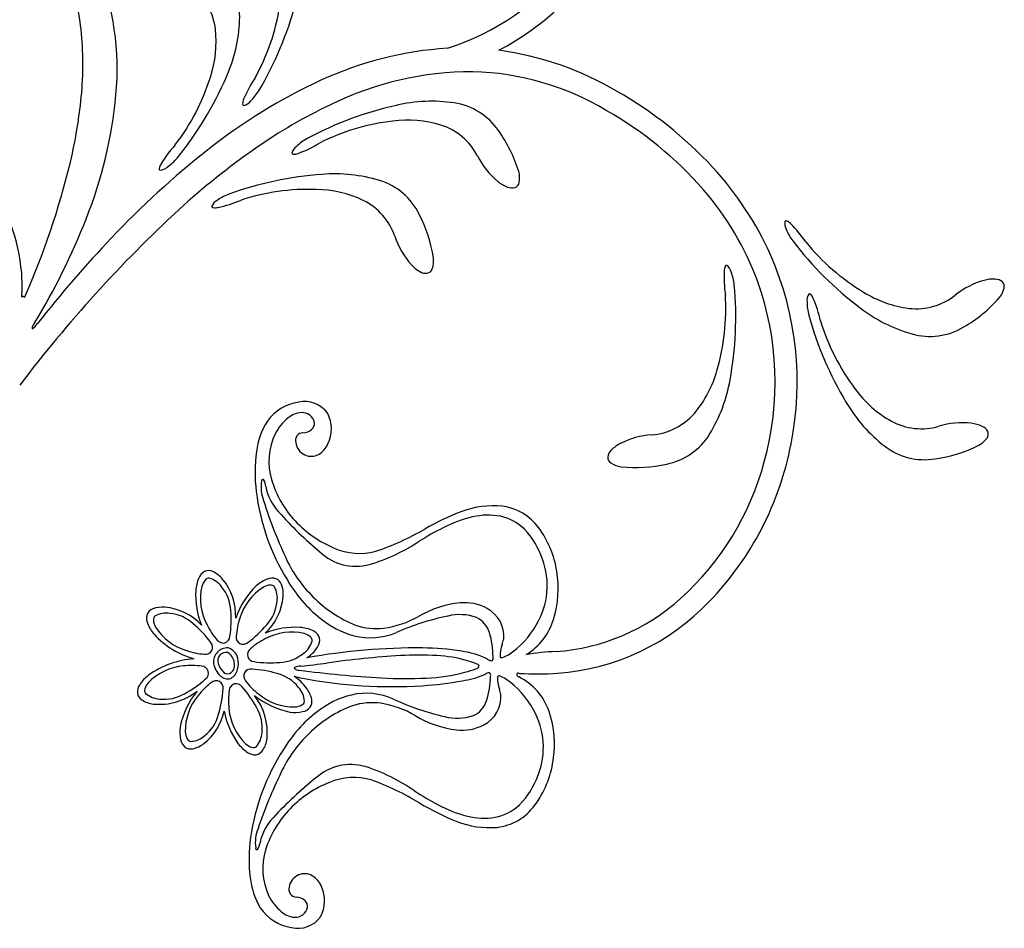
# Model space of a CAD drawing. Extents: x -4 to 4, y -4.07 to 4.07.
# Tile 12 of 40: x 1.63 to 2.67, y -3.58 to -2.62. Entities that reach past the tile are written whole.
import ezdxf

# ---------------------------------------------------------------- set-up
doc = ezdxf.new("R2010")
doc.units = 0

msp = doc.modelspace()

# ---------------------------------------------------------------- linework, layer by layer
at = {"color": 7, "linetype": 'CONTINUOUS'}
for centre, radius, start, end in [((1.429192, -2.655312), 0.264016, 6.959876, 28.381586), ((1.99821, -2.393946), 0.288712, 297.657873, 329.199304), ((1.436561, -2.669545), 0.293287, 354.66523, 381.736694), ((1.99447, -2.388274), 0.272463, 287.880464, 321.196872), ((1.790771, -2.615101), 0.068261, 357.527868, 405.04205), ((1.767586, -2.63566), 0.066414, 7.173429, 51.708872), ((1.672757, -2.566801), 0.231375, 330.905734, 351.031807), ((1.565438, -2.506195), 0.364814, 329.301557, 345.102256), ((1.358697, -2.664217), 0.33507, 354.897983, 367.010708), ((1.697437, -2.61167), 0.161658, 335.931077, 357.739851), ((1.714758, -2.640381), 0.119432, 341.64002, 366.256131), ((2.100284, -3.016391), 0.369479, 93.438302, 114.90363), ((2.087992, -2.977455), 0.330758, 59.288066, 82.314224), ((1.607346, -2.608773), 0.231365, 322.462468, 342.589678), ((1.510058, -2.533053), 0.364837, 320.85971, 336.659497), ((2.103924, -3.009117), 0.336844, 89.850791, 116.318873), ((2.097505, -2.960251), 0.28807, 59.120248, 88.548644), ((2.192067, -3.216904), 0.589998, 114.788434, 128.452848), ((1.984724, -2.752379), 0.131881, 146.352761, 157.135884), ((1.182632, -2.64954), 0.511744, 346.656884, 355.014236), ((1.262667, -2.653908), 0.467882, 338.193867, 354.738445), ((1.828829, -2.661066), 0.059282, 314.413675, 328.047715), ((2.047475, -3.060671), 0.423065, 42.861142, 60.326302), ((1.863539, -2.7063), 0.001456, 171.080878, 261.995923), ((1.875745, -2.706532), 0.013652, 156.720536, 178.077042), ((1.860573, -2.695495), 0.012554, 282.714043, 320.903603), ((2.189347, -3.200816), 0.54661, 115.435727, 124.978206), ((2.103457, -3.063835), 0.364823, 102.574162, 118.374405), ((2.06123, -2.865081), 0.161657, 81.493781, 103.302555), ((2.075294, -2.772749), 0.06826, 34.191839, 81.705801), ((2.051125, -3.056003), 0.394163, 41.113956, 60.477724), ((2.047249, -2.954135), 0.231371, 96.644486, 116.770787), ((2.03626, -2.842702), 0.119431, 72.977801, 97.593912), ((2.050767, -2.791685), 0.066412, 27.524456, 72.060341), ((2.013339, -2.820223), 0.146253, 16.956002, 35.935837), ((1.888672, -2.838134), 0.131875, 137.910724, 148.694304), ((1.959389, -2.79437), 0.05928, 119.629651, 133.264376), ((1.874476, -2.63491), 0.131874, 290.540085, 301.323666), ((2.402791, -3.487817), 0.933205, 128.240986, 136.666314), ((2.336164, -3.411768), 0.803623, 124.932976, 132.313329), ((1.915601, -2.757857), 0.001456, 185.687864, 276.598619), ((1.926276, -2.761258), 0.012553, 126.772829, 164.964172), ((1.915864, -2.745652), 0.013652, 269.596828, 290.953561), ((2.186753, -2.721712), 0.086523, 207.001676, 229.923012), ((0.846224, -2.564964), 0.858602, 336.274313, 346.346152), ((1.78761, -2.776789), 0.013652, 148.276482, 169.633669), ((1.747879, -2.724928), 0.059281, 305.969906, 319.604174), ((1.77557, -2.774767), 0.001456, 162.642051, 253.554562), ((1.774223, -2.763644), 0.012554, 274.272234, 312.462239), ((1.971717, -3.144467), 0.364816, 94.082492, 109.882963), ((1.959303, -2.941661), 0.161654, 73.002314, 94.811315), ((2.129555, -2.78439), 0.024643, 348.972468, 376.068566), ((2.105307, -3.005505), 0.34315, 23.942908, 42.677808), ((1.416672, -2.904571), 0.213472, 5.425427, 33.620579), ((1.986846, -2.85242), 0.068261, 25.699841, 73.213803), ((2.154517, -2.759621), 0.036762, 230.327532, 248.856389), ((2.146705, -2.787739), 0.007168, 291.099894, 349.025436), ((1.869018, -2.85669), 0.059281, 111.13573, 124.770227), ((1.932323, -3.027672), 0.231368, 88.152409, 108.279164), ((1.937911, -2.915841), 0.119431, 64.48602, 89.102132), ((2.146006, -2.782798), 0.012083, 246.858379, 285.749864), ((2.111079, -3.001521), 0.313173, 20.298502, 40.816816), ((1.841159, -2.819051), 0.012554, 118.277944, 156.467504), ((1.808584, -2.686435), 0.131876, 282.048141, 292.831493), ((1.959792, -2.867526), 0.066412, 19.03263, 63.568515), ((2.757257, -3.858349), 1.417372, 132.748136, 142.879675), ((1.831103, -2.814109), 0.001456, 177.191439, 268.107264), ((1.833165, -2.802077), 0.013651, 261.107617, 282.46435), ((1.918561, -2.890224), 0.146253, 8.464432, 27.444267), ((1.034825, -2.567491), 0.711536, 328.727922, 338.548362), ((2.446159, -2.832295), 0.012554, 170.724248, 208.914922), ((2.43503, -2.830999), 0.001456, 59.082243, 149.994753), ((2.430245, -2.84223), 0.013651, 44.734341, 66.091074), ((2.346928, -2.926112), 0.131879, 34.362424, 45.145776), ((2.489969, -2.815753), 0.059281, 202.422826, 216.057323), ((2.683488, -3.756367), 1.32167, 136.548929, 141.739497), ((2.104621, -2.818401), 0.086524, 198.509785, 221.431121), ((2.732215, -2.629501), 0.364834, 217.311682, 233.111697), ((2.635824, -2.706326), 0.231383, 218.915715, 239.041333), ((2.038793, -2.871946), 0.024643, 340.480012, 367.575884), ((2.115038, -2.999354), 0.331765, 348.635618, 383.654038), ((1.410438, -2.898367), 0.219196, 356.963114, 363.656566), ((2.067139, -2.851136), 0.036761, 221.835065, 240.364149), ((2.055299, -2.8728), 0.012083, 238.367947, 277.259655), ((2.055261, -2.877791), 0.007168, 282.607117, 340.53223), ((2.501542, -2.888251), 0.131877, 177.482522, 188.266102), ((2.383435, -2.88296), 0.013652, 156.537715, 177.894221), ((2.372308, -2.877936), 0.001456, 72.634628, 163.545578), ((2.364998, -2.886426), 0.012553, 13.713025, 51.90526), ((2.321566, -2.903922), 0.059274, 6.568684, 20.204551), ((2.110019, -2.999773), 0.313567, 344.452868, 379.931877), ((2.667253, -2.975583), 0.086524, 105.763182, 128.684518), ((2.653485, -2.927762), 0.036762, 86.829305, 105.358162), ((2.655271, -2.903138), 0.012084, 49.937987, 88.829472), ((2.657943, -2.898922), 0.007169, 346.660263, 404.585805), ((2.017198, -2.930953), 0.364823, 349.517232, 365.317704), ((2.579922, -2.803361), 0.119431, 238.092074, 262.708412), ((2.640934, -2.894913), 0.024643, 319.618208, 346.714306), ((1.63071, -2.910745), 0.001581, 11.510488, 151.054724), ((2.140152, -2.922198), 0.231369, 343.587202, 363.713958), ((2.46961, -2.913397), 0.012554, 148.72913, 186.919582), ((2.516425, -2.914466), 0.059279, 180.428402, 194.063127), ((2.459776, -2.908028), 0.001456, 37.089712, 128.002807), ((2.451133, -2.916649), 0.013652, 22.73855, 44.09551), ((2.342467, -2.963219), 0.131876, 12.36682, 23.150172), ((2.572137, -2.855824), 0.066413, 263.625804, 308.161909), ((2.549778, -2.814405), 0.146258, 299.750246, 318.729853), ((2.611892, -2.793248), 0.161656, 232.383374, 254.192376), ((1.651086, -2.944304), 0.01101, 137.394683, 175.800178), ((2.81079, -2.832504), 0.364825, 195.316086, 211.116329), ((2.69264, -2.867639), 0.231372, 196.91955, 217.046078), ((1.632707, -2.930439), 0.01501, 299.536032, 330.018558), ((2.586693, -2.88318), 0.068261, 253.980148, 301.49433), ((2.246985, -2.95573), 0.119431, 319.920523, 344.536861), ((2.216612, -2.969939), 0.161658, 328.436716, 350.24549), ((2.604473, -2.936668), 0.11943, 216.096586, 240.712924), ((1.927466, -3.049922), 0.029787, 35.266442, 102.130696), ((1.927792, -3.068843), 0.048493, 97.804696, 145.127683), ((2.637903, -2.939265), 0.161655, 210.387685, 232.196686), ((1.954106, -3.082445), 0.077955, 147.984836, 172.942076), ((1.939127, -3.074973), 0.047364, 127.505547, 154.015012), ((1.925413, -3.05479), 0.023046, 93.138464, 131.010349), ((1.924886, -3.044942), 0.013184, 10.990406, 93.196503), ((1.920422, -3.049017), 0.035344, 333.606437, 387.452179), ((2.288243, -2.989057), 0.066413, 274.46674, 319.002624), ((2.577605, -2.982397), 0.066412, 241.630568, 286.166452), ((1.925498, -3.038471), 0.014603, 270.97534, 311.526123), ((1.929215, -3.043149), 0.008643, 313.637419, 364.78175), ((2.620944, -3.129062), 0.086524, 83.767448, 106.688784), ((2.626088, -3.079566), 0.036762, 64.834075, 83.362932), ((2.636967, -3.057402), 0.012084, 27.941283, 66.832768), ((2.641023, -3.054494), 0.007168, 324.662447, 382.587989), ((1.957805, -3.083565), 0.06792, 154.402897, 196.096156), ((1.925912, -3.061205), 0.008134, 91.161081, 196.005543), ((2.299367, -3.141586), 0.086523, 93.944147, 116.86571), ((2.29606, -3.019043), 0.068261, 281.13504, 328.649001), ((2.626755, -3.044406), 0.024643, 297.621984, 324.718081), ((1.934962, -3.060998), 0.017046, 188.2617, 244.575968), ((1.929658, -3.054948), 0.024465, 300.893973, 336.43406), ((2.25912, -3.08017), 0.012084, 133.800662, 172.691924), ((2.277112, -3.097078), 0.036763, 117.27141, 135.800267), ((2.117872, -3.003044), 0.328273, 316.070846, 349.169581), ((2.580856, -3.013213), 0.06826, 231.984536, 279.498717), ((2.572386, -2.935619), 0.146256, 277.754819, 296.734426), ((2.035631, -3.095049), 0.16043, 172.052355, 187.141703), ((1.93448, -3.061585), 0.01631, 245.22056, 298.328307), ((2.254299, -3.078878), 0.007169, 178.043409, 235.968092), ((2.264098, -3.064409), 0.024643, 235.91451, 263.010608), ((2.276645, -2.943444), 0.146254, 263.898519, 282.878581), ((2.123914, -3.006286), 0.298446, 312.074991, 344.942523), ((1.993792, -3.073223), 0.105363, 196.074121, 223.695964), ((2.103145, -3.087578), 0.228351, 186.895606, 211.904934), ((2.126425, -3.225457), 0.095385, 84.240729, 110.300998), ((2.128838, -3.1862), 0.056106, 35.934616, 82.669774), ((2.193233, -3.397625), 0.280054, 110.899192, 119.805117), ((2.002946, -3.067669), 0.115842, 222.554393, 247.496685), ((1.907997, -2.901513), 0.292212, 288.848602, 299.98386), ((2.092717, -3.213919), 0.101628, 8.362993, 36.636922), ((1.985261, -3.114476), 0.065849, 246.124743, 285.087471), ((1.85287, -3.222358), 0.040325, 156.50455, 175.710843), ((1.828684, -3.21148), 0.013811, 118.736125, 157.887165), ((1.82624, -3.208769), 0.010293, 65.114706, 114.058174), ((1.817992, -3.226737), 0.030064, 40.304959, 65.265596), ((1.794095, -3.245991), 0.060747, 357.550456, 399.574375), ((1.902701, -3.244987), 0.040321, 111.504561, 130.712675), ((1.893292, -3.220195), 0.01381, 73.734118, 112.887606), ((1.89348, -3.216552), 0.010294, 20.112616, 69.054552), ((2.086762, -3.217422), 0.10806, 342.549148, 369.741289), ((1.940167, -3.278686), 0.09053, 134.777695, 160.581157), ((1.874942, -3.223426), 0.030065, 355.304939, 380.26467), ((2.030856, -3.139086), 0.13987, 209.642461, 231.573644), ((1.897181, -3.224094), 0.084656, 176.782228, 202.096786), ((1.844829, -3.220281), 0.060338, 313.048934, 354.669699), ((2.177422, -3.065856), 0.218373, 273.965974, 312.127451), ((1.777793, -3.267015), 0.030066, 85.306957, 110.266235), ((1.774647, -3.297128), 0.06034, 43.048241, 84.669227), ((2.176038, -3.061582), 0.245777, 274.234962, 316.4917), ((1.774563, -3.248664), 0.013811, 163.737018, 202.889839), ((1.770918, -3.248476), 0.010294, 110.112479, 159.05529), ((2.004776, -3.175097), 0.09547, 230.403631, 254.819001), ((2.132413, -3.508315), 0.26744, 101.642071, 113.838899), ((2.091033, -3.297054), 0.052217, 70.117499, 103.949796), ((2.09792, -3.270954), 0.025443, 16.263693, 64.70523), ((1.799357, -3.239253), 0.040325, 201.505352, 220.712101), ((1.917866, -3.342838), 0.08468, 86.785983, 112.092617), ((1.919598, -3.298504), 0.040326, 66.504778, 85.710616), ((2.127451, -3.231111), 0.065143, 300.872107, 343.303126), ((1.835054, -3.204983), 0.089776, 222.431273, 254.305444), ((1.930476, -3.274316), 0.013811, 28.736014, 67.887276), ((1.933186, -3.271872), 0.010294, 335.113303, 384.056333), ((1.996812, -3.199615), 0.069733, 255.859315, 293.236226), ((2.034603, -3.289736), 0.091487, 0.190558, 16.450578), ((1.846143, -3.294588), 0.014654, 87.436842, 186.017388), ((1.842271, -3.294547), 0.015284, 14.833896, 72.769536), ((2.047743, -3.951502), 0.671552, 89.643717, 100.115135), ((1.915217, -3.263625), 0.030065, 310.306792, 335.266296), ((2.048635, -3.563847), 0.283903, 81.002837, 89.337301), ((1.844692, -3.293454), 0.008771, 78.722075, 200.43346), ((1.839366, -3.29702), 0.014059, 6.193033, 59.946424), ((1.904747, -3.253615), 0.044497, 304.266206, 312.251151), ((2.080406, -3.374379), 0.091813, 65.171061, 82.095198), ((2.123063, -3.29071), 0.003285, 298.731009, 382.898745), ((2.210738, -3.609886), 0.326688, 93.195805, 98.778976), ((1.817724, -3.385199), 0.094045, 94.241415, 125.762608), ((1.85253, -3.293457), 0.021129, 187.252159, 228.471948), ((1.85695, -3.290239), 0.021418, 197.040271, 226.768881), ((1.843578, -3.298177), 0.010124, 309.543707, 375.308605), ((1.834694, -3.295844), 0.022951, 342.732528, 373.120259), ((2.098446, -3.329833), 0.043872, 59.51993, 62.123109), ((2.125474, -3.285757), 0.007878, 232.699588, 263.940763), ((1.787268, -3.340907), 0.040322, 127.428714, 146.635917), ((1.846478, -3.301186), 0.011347, 225.4763, 285.627838), ((1.846244, -3.300798), 0.006417, 231.852118, 306.086729), ((1.843413, -3.300157), 0.013432, 297.11211, 349.276101), ((1.943325, -3.218819), 0.094799, 253.467741, 258.92127), ((1.886344, -3.353542), 0.053128, 35.848225, 55.612878), ((2.078283, -3.214192), 0.101645, 278.85182, 291.980862), ((2.096543, -3.26928), 0.043882, 296.800256, 299.402977), ((2.122741, -3.313864), 0.007877, 94.978776, 126.222426), ((2.031966, -3.308172), 0.091483, 342.46768, 358.728156), ((2.120424, -3.308867), 0.003286, 336.028148, 420.188098), ((2.152779, -3.308137), 0.001666, 52.548067, 184.464933), ((2.155433, -3.306432), 0.004689, 203.040555, 243.325672), ((2.125639, -3.366903), 0.062724, 18.433566, 63.80418), ((2.173086, -3.01867), 0.28879, 266.169326, 274.190438), ((1.76494, -3.326603), 0.013811, 145.252942, 184.404873), ((2.019716, -2.815907), 0.504887, 259.199926, 273.619406), ((2.029534, -2.962654), 0.357814, 273.533804, 280.367165), ((1.761334, -3.326039), 0.010294, 189.085334, 238.027488), ((1.774513, -3.276112), 0.063352, 264.208924, 308.60579), ((1.882709, -3.381292), 0.088401, 140.965606, 168.142833), ((1.825164, -3.369221), 0.062985, 354.111441, 398.178283), ((1.933145, -3.253408), 0.096589, 232.746884, 257.236573), ((1.905662, -3.34087), 0.030066, 12.874053, 37.83333), ((1.999977, -3.422224), 0.095468, 104.098983, 128.51458), ((1.992477, -3.397562), 0.069733, 65.681535, 103.058222), ((1.771872, -3.30931), 0.030064, 237.872959, 262.833143), ((1.924944, -3.336491), 0.010293, 324.084869, 373.027898), ((2.133878, -3.091486), 0.26743, 245.079379, 257.276435), ((2.094913, -3.328145), 0.025444, 294.213367, 342.654028), ((1.78515, -3.334506), 0.058727, 308.085136, 348.030682), ((1.92595, -3.330818), 0.084846, 190.778201, 216.294234), ((2.025369, -3.458719), 0.139865, 127.343788, 149.275652), ((1.917119, -3.307638), 0.040323, 262.428396, 281.635145), ((1.922793, -3.333543), 0.01381, 280.252927, 319.405525), ((2.08852, -3.301919), 0.052217, 254.968418, 288.800491), ((2.085489, -3.381309), 0.105373, 350.404225, 378.96138), ((1.836167, -3.368441), 0.040324, 172.429338, 191.635631), ((1.810261, -3.374116), 0.013811, 190.251526, 229.403233), ((1.802934, -3.356986), 0.030064, 282.874769, 307.834726), ((1.889587, -3.356534), 0.040324, 217.428697, 236.635445), ((1.857987, -3.371933), 0.030065, 327.875024, 352.834755), ((1.807312, -3.376266), 0.010293, 234.084431, 283.028336), ((1.875281, -3.378864), 0.01381, 235.252437, 274.404813), ((2.096674, -3.511584), 0.228348, 147.013337, 172.022665), ((1.874717, -3.38247), 0.010294, 279.084677, 328.028145), ((2.08691, -3.384275), 0.103513, 323.252178, 351.892366), ((1.996118, -3.529597), 0.115839, 111.421199, 136.363718), ((1.97932, -3.482466), 0.065848, 73.829698, 112.792871), ((1.898055, -3.693925), 0.292202, 58.934472, 70.069959), ((2.192602, -3.203298), 0.280052, 239.112465, 248.01839), ((2.124065, -3.413064), 0.056523, 276.365346, 324.101369), ((1.987071, -3.523871), 0.105361, 135.222579, 162.844648), ((2.122553, -3.374172), 0.095384, 248.617442, 274.677936), ((2.029318, -3.502841), 0.160432, 171.776572, 186.865691), ((1.951288, -3.512853), 0.06792, 162.82203, 204.514845), ((1.927551, -3.534389), 0.01631, 60.591179, 113.69784), ((1.947569, -3.513903), 0.077956, 185.976177, 210.932737), ((1.928022, -3.534984), 0.017046, 114.343289, 170.656479), ((1.922605, -3.540933), 0.024464, 22.484313, 58.025295), ((1.918977, -3.534607), 0.008134, 162.914647, 267.757449), ((1.913258, -3.546688), 0.035344, 331.466535, 385.311409), ((1.932449, -3.521091), 0.047362, 204.904034, 231.413499), ((1.918135, -3.557328), 0.014603, 47.394197, 87.945424), ((1.921939, -3.552721), 0.008643, 354.136576, 405.280907), ((1.921002, -3.527004), 0.048493, 213.790631, 261.113179), ((1.91836, -3.541006), 0.023051, 227.910153, 265.775348), ((1.917645, -3.550847), 0.013183, 265.722999, 347.929096), ((1.920318, -3.545917), 0.029786, 256.787757, 323.652642)]:
    msp.add_arc(centre, radius, start, end, dxfattribs=at)
at = {"color": 1, "linetype": 'CONTINUOUS'}
for centre, radius, start, end in [((1.88331, -3.103677), 0.001399, 56.843928, 198.397628), ((1.870655, -3.11096), 0.015861, 3.834977, 32.208214), ((1.921834, -3.110304), 0.040328, 171.176268, 200.836821), ((1.939629, -3.099601), 0.054137, 190.965823, 223.015078), ((2.371197, -2.969564), 0.511149, 197.662207, 204.792313), ((2.211381, -2.858743), 0.417249, 221.740963, 230.07886), ((2.134884, -3.272633), 0.134267, 103.0348, 117.238545), ((2.120748, -3.209629), 0.0697, 79.095513, 103.395314), ((2.123419, -3.190806), 0.05072, 45.139853, 78.035897), ((2.263574, -3.521541), 0.414475, 117.307073, 121.304996), ((2.099772, -3.212096), 0.082509, 18.191136, 43.928293), ((1.938918, -3.003176), 0.197277, 286.785623, 303.644113), ((2.030838, -3.129406), 0.135153, 203.780751, 225.573627), ((1.981642, -3.13869), 0.055227, 226.489658, 284.95093), ((2.103617, -3.21442), 0.079655, 329.126415, 380.64397), ((2.030756, -3.133121), 0.132468, 224.474001, 248.010971), ((2.102807, -3.341753), 0.109856, 96.017381, 120.154234), ((2.096127, -3.281018), 0.048756, 60.814603, 95.692418), ((2.104721, -3.26747), 0.03275, 354.528956, 422.382489), ((1.997589, -3.158404), 0.101542, 277.525378, 299.52128), ((2.002993, -3.191077), 0.068452, 251.397376, 276.622729), ((2.092603, -3.211081), 0.090865, 303.122014, 330.882982), ((2.164848, -3.288115), 0.031291, 158.118764, 182.417659), ((1.327562, -3.065041), 0.835441, 345.34167, 345.756721), ((2.093608, -4.316557), 1.030543, 93.617279, 97.953594), ((2.047786, -3.624409), 0.336889, 86.734999, 93.266554), ((2.060316, -3.426873), 0.138967, 73.699944, 87.25428), ((2.13516, -3.288331), 0.001923, 215.000432, 302.435161), ((2.123957, -3.255203), 0.036843, 289.394404, 299.776396), ((1.922791, -3.30954), 0.010295, 86.061801, 126.960049), ((1.777547, -1.982962), 1.324374, 276.327064, 277.526139), ((2.068747, -3.396247), 0.107207, 68.268672, 73.430378), ((2.106933, -3.296812), 0.005211, 280.376275, 332.722944), ((2.107781, -3.300663), 0.004057, 21.125779, 80.640281), ((1.920773, -3.298455), 0.005058, 214.417024, 282.60023), ((2.075551, -2.147942), 1.165624, 262.424115, 266.698801), ((2.049262, -3.128886), 0.183022, 272.139985, 284.970216), ((2.065127, -3.192009), 0.117947, 285.445576, 291.24794), ((2.162159, -3.312251), 0.031297, 176.501616, 200.798472), ((2.132474, -3.311474), 0.001923, 56.484434, 143.923901), ((2.120649, -3.344383), 0.03684, 59.141317, 69.524453), ((2.033719, -2.846365), 0.465953, 266.888675, 272.752649), ((2.088464, -3.387908), 0.090867, 28.035228, 55.795067), ((2.101647, -3.331757), 0.032749, 296.535567, 364.38931), ((1.320542, -3.519577), 0.835719, 13.163984, 13.578805), ((2.025161, -3.464685), 0.132468, 110.907496, 134.444239), ((1.998496, -3.406213), 0.068449, 82.295146, 107.520951), ((1.992476, -3.438777), 0.101539, 59.39637, 81.392726), ((2.101137, -3.257449), 0.109857, 238.763909, 262.900534), ((2.09954, -3.384776), 0.079655, 338.274589, 389.79149), ((2.093311, -3.318049), 0.048755, 263.225101, 298.102915), ((2.025166, -3.468396), 0.135145, 133.343804, 155.137815), ((1.97616, -3.458189), 0.055228, 73.966595, 132.428082), ((2.362404, -3.634613), 0.511092, 154.126073, 161.256866), ((1.930884, -3.592871), 0.197277, 55.273583, 72.132073), ((2.095655, -3.387028), 0.082506, 314.989405, 340.727014), ((2.200579, -3.742423), 0.417254, 128.839997, 137.177665), ((2.265292, -3.080697), 0.414514, 237.613161, 241.610396), ((2.131901, -3.327164), 0.134266, 241.679487, 255.883232), ((2.118894, -3.408759), 0.05072, 280.882073, 313.778117), ((1.933417, -3.496477), 0.054136, 135.90207, 167.951325), ((2.11658, -3.389887), 0.069701, 255.522077, 279.821652), ((1.915825, -3.48544), 0.040325, 158.078617, 187.740747), ((1.864671, -3.483818), 0.01586, 326.709747, 355.084112), ((1.877186, -3.491338), 0.001399, 160.516475, 302.069108)]:
    msp.add_arc(centre, radius, start, end, dxfattribs=at)
at = {"color": 2, "linetype": 'CONTINUOUS'}
for centre, radius, start, end in [((1.826661, -3.211761), 0.00532, 85.803088, 140.189131), ((1.819825, -3.230586), 0.02519, 36.724376, 73.330803), ((1.876947, -3.227923), 0.059271, 167.491181, 207.891152), ((1.836963, -3.220091), 0.018568, 140.795343, 164.361114), ((1.807262, -3.242462), 0.042408, 2.569078, 39.435479), ((1.915794, -3.265952), 0.059273, 122.49181, 162.89067), ((1.893058, -3.232139), 0.018567, 95.795253, 119.363518), ((1.891664, -3.218965), 0.00532, 40.797748, 95.183792), ((1.873517, -3.227443), 0.025191, 351.725642, 388.330729), ((1.856237, -3.226956), 0.042409, 317.569075, 354.435029), ((1.773331, -3.250292), 0.00532, 130.797099, 185.184441), ((1.78181, -3.268441), 0.025193, 81.727177, 118.328243), ((1.781323, -3.285718), 0.042408, 47.568528, 84.436045), ((1.740834, -3.250524), 0.109249, 350.948279, 365.232385), ((1.927746, -3.271753), 0.072432, 161.286042, 176.654673), ((1.786505, -3.248899), 0.018567, 185.794764, 209.362575), ((1.82032, -3.22616), 0.059275, 212.492467, 252.889772), ((1.740049, -3.338394), 0.109254, 35.94846, 50.231881), ((1.889512, -3.223569), 0.072443, 206.286112, 221.652462), ((1.803563, -3.185685), 0.109251, 305.949052, 320.232702), ((1.841376, -3.267459), 0.00735, 215.385224, 358.029791), ((1.862685, -3.268754), 0.007351, 170.385319, 313.027011), ((1.914033, -3.322578), 0.05927, 77.491042, 117.891235), ((1.921866, -3.282596), 0.018567, 50.796463, 74.364048), ((1.930196, -3.272294), 0.00532, 355.802438, 410.189781), ((1.823122, -3.279272), 0.00735, 260.383084, 403.029163), ((1.918381, -3.335133), 0.072429, 116.285434, 131.654977), ((1.911369, -3.265457), 0.025191, 306.725046, 343.330133), ((1.826118, -3.214219), 0.072423, 251.284946, 266.655858), ((1.874498, -3.28701), 0.00735, 125.382924, 268.02976), ((1.899495, -3.252896), 0.042407, 272.568408, 309.436149), ((1.805094, -3.358026), 0.059271, 95.250164, 135.650135), ((1.808313, -3.370942), 0.072455, 81.487456, 96.850839), ((1.81875, -3.30663), 0.00735, 305.113344, 447.755187), ((1.89143, -3.186459), 0.109257, 260.950237, 275.233202), ((1.870619, -3.309616), 0.00735, 80.114613, 222.753279), ((1.86653, -3.411486), 0.109243, 72.907152, 87.192172), ((1.888072, -3.348138), 0.042406, 38.704082, 75.570929), ((1.776674, -3.328829), 0.018566, 138.77444, 162.342705), ((1.749605, -3.231696), 0.109252, 297.907223, 312.190644), ((1.872264, -3.37478), 0.07243, 126.483594, 141.852909), ((1.834188, -3.321942), 0.00735, 350.112061, 492.753602), ((1.855307, -3.325053), 0.00735, 35.110503, 177.7587), ((1.780381, -3.394197), 0.109245, 27.907938, 42.192501), ((1.923446, -3.271546), 0.072416, 216.484746, 231.857027), ((1.902274, -3.338284), 0.02519, 4.80911, 41.414197), ((1.764068, -3.324757), 0.005319, 162.952928, 217.343085), ((1.776096, -3.308738), 0.025193, 229.811836, 266.413126), ((1.77917, -3.291729), 0.042409, 263.705525, 300.570585), ((1.860881, -3.367945), 0.059278, 140.251906, 180.646101), ((1.732307, -3.317849), 0.109253, 342.907141, 357.190334), ((1.919589, -3.335491), 0.072424, 171.48373, 186.853501), ((1.916621, -3.28293), 0.059271, 230.249464, 270.648325), ((1.916068, -3.32367), 0.018567, 273.778442, 297.345573), ((1.922103, -3.335463), 0.00532, 297.958363, 352.342457), ((1.795665, -3.339394), 0.042407, 308.704225, 345.571519), ((1.906711, -3.338708), 0.059278, 185.251335, 225.646641), ((1.84041, -3.364632), 0.042405, 353.703152, 390.571786), ((1.820134, -3.36739), 0.018568, 183.779233, 207.346364), ((1.805519, -3.353598), 0.025189, 274.809406, 311.416503), ((1.857418, -3.367708), 0.025191, 319.810042, 356.414235), ((1.80834, -3.373425), 0.00532, 207.95459, 262.339551), ((1.877506, -3.367128), 0.018567, 228.778676, 252.346714), ((1.873435, -3.379735), 0.00532, 252.956418, 307.342678)]:
    msp.add_arc(centre, radius, start, end, dxfattribs=at)

doc.saveas('drawing.dxf')
